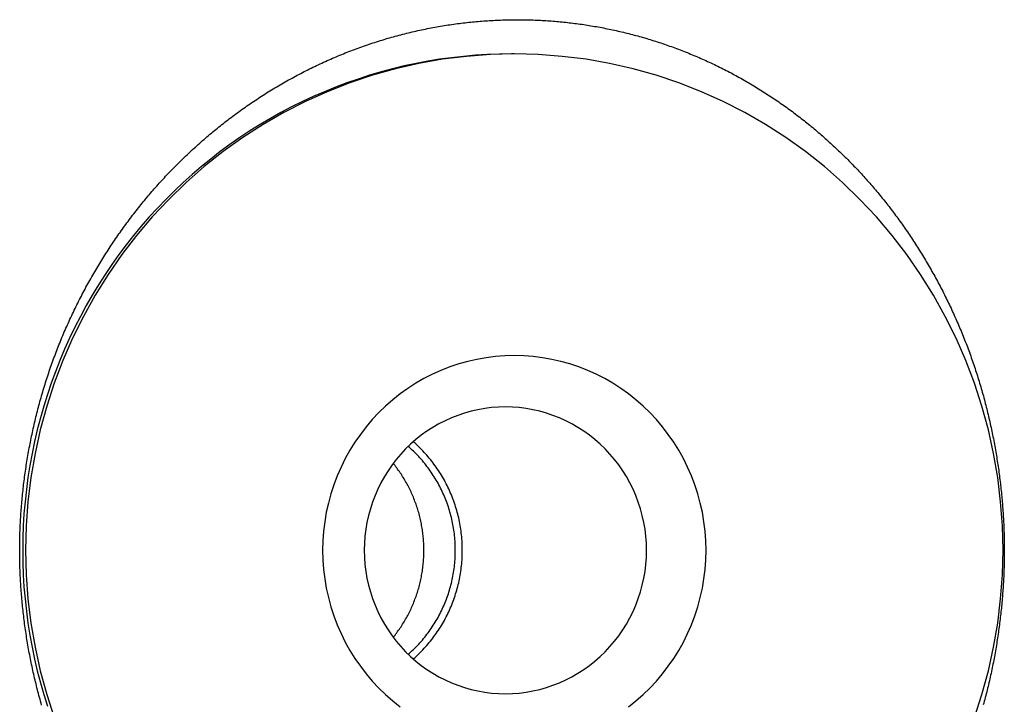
# Model space of a CAD drawing. Extents: x 637 to 3230, y 885 to 2745.
# Tile 90 of 151: x 3049 to 3077, y 1654 to 1674. Entities that reach past the tile are written whole.
import ezdxf

# ---------------------------------------------------------------- set-up
doc = ezdxf.new("R2010")
doc.units = 0
doc.layers.add('KF_GRAVIS_15_REAR', color=7, linetype='CONTINUOUS')

# ---------------------------------------------------------------- blocks, each defined once
blk = doc.blocks.new('KF_GRAVIS_15_REAR')
at = {"layer": 'KF_GRAVIS_15_REAR'}
blk.add_line((41.53205, -580.5), (41.44522, -580.5), dxfattribs=at)
for points in [[(27.7202, -599.52, 0), (27.7042, -599.464, 0), (27.6884, -599.408, 0), (27.6728, -599.352, 0), (27.6575, -599.296, 0), (27.6423, -599.24, 0), (27.6273, -599.184, 0), (27.6126, -599.128, 0), (27.598, -599.072, 0), (27.5837, -599.015, 0), (27.5695, -598.959, 0), (27.5556, -598.903, 0), (27.5418, -598.846, 0), (27.5283, -598.79, 0), (27.515, -598.733, 0), (27.5019, -598.677, 0), (27.4889, -598.62, 0), (27.4762, -598.564, 0), (27.4637, -598.507, 0), (27.4514, -598.451, 0), (27.4393, -598.394, 0), (27.4274, -598.338, 0), (27.4156, -598.281, 0), (27.4041, -598.225, 0), (27.3928, -598.168, 0), (27.3817, -598.111, 0), (27.3708, -598.055, 0), (27.3601, -597.998, 0), (27.3496, -597.941, 0), (27.3393, -597.885, 0), (27.3292, -597.828, 0), (27.3194, -597.772, 0), (27.3097, -597.715, 0), (27.3002, -597.658, 0), (27.2909, -597.602, 0), (27.2818, -597.545, 0), (27.2729, -597.488, 0), (27.2642, -597.432, 0), (27.2557, -597.375, 0), (27.2474, -597.319, 0), (27.2394, -597.262, 0), (27.2315, -597.205, 0), (27.2238, -597.149, 0), (27.2163, -597.092, 0), (27.209, -597.036, 0), (27.2019, -596.979, 0), (27.195, -596.923, 0), (27.1883, -596.867, 0), (27.1818, -596.81, 0), (27.1755, -596.754, 0), (27.1694, -596.697, 0), (27.1635, -596.641, 0), (27.1578, -596.585, 0), (27.1523, -596.529, 0), (27.147, -596.472, 0), (27.1419, -596.416, 0), (27.137, -596.36, 0), (27.1323, -596.304, 0), (27.1278, -596.248, 0), (27.1235, -596.192, 0), (27.1194, -596.136, 0), (27.1155, -596.08, 0), (27.1117, -596.024, 0), (27.1082, -595.968, 0), (27.1049, -595.913, 0), (27.1017, -595.857, 0), (27.0988, -595.801, 0), (27.0961, -595.746, 0), (27.0935, -595.69, 0), (27.0912, -595.635, 0), (27.089, -595.579, 0), (27.0871, -595.524, 0), (27.0853, -595.468, 0), (27.0837, -595.413, 0), (27.0824, -595.358, 0), (27.0812, -595.303, 0), (27.0802, -595.248, 0), (27.0794, -595.193, 0), (27.0789, -595.138, 0), (27.0785, -595.083, 0), (27.0783, -595.028, 0), (27.0783, -594.974, 0), (27.0785, -594.919, 0), (27.0788, -594.864, 0), (27.0794, -594.809, 0), (27.0802, -594.754, 0), (27.0812, -594.699, 0), (27.0823, -594.644, 0), (27.0837, -594.589, 0), (27.0852, -594.534, 0), (27.087, -594.479, 0), (27.0889, -594.423, 0), (27.0911, -594.368, 0), (27.0934, -594.312, 0), (27.0959, -594.257, 0), (27.0987, -594.201, 0), (27.1016, -594.146, 0), (27.1047, -594.09, 0), (27.108, -594.034, 0), (27.1116, -593.979, 0), (27.1153, -593.923, 0), (27.1192, -593.867, 0), (27.1233, -593.811, 0), (27.1276, -593.755, 0), (27.1321, -593.699, 0), (27.1368, -593.643, 0), (27.1417, -593.587, 0), (27.1468, -593.531, 0), (27.1521, -593.474, 0), (27.1576, -593.418, 0), (27.1632, -593.362, 0), (27.1691, -593.306, 0), (27.1752, -593.25, 0), (27.1815, -593.193, 0), (27.188, -593.137, 0), (27.1946, -593.08, 0), (27.2015, -593.024, 0), (27.2086, -592.968, 0), (27.2159, -592.911, 0), (27.2233, -592.855, 0), (27.231, -592.798, 0), (27.2389, -592.742, 0), (27.2469, -592.685, 0), (27.2552, -592.629, 0), (27.2637, -592.572, 0), (27.2724, -592.516, 0), (27.2812, -592.459, 0), (27.2903, -592.403, 0), (27.2996, -592.346, 0), (27.309, -592.289, 0), (27.3187, -592.233, 0), (27.3286, -592.176, 0), (27.3386, -592.12, 0), (27.3489, -592.063, 0), (27.3594, -592.006, 0), (27.3701, -591.95, 0), (27.3809, -591.893, 0), (27.392, -591.837, 0), (27.4033, -591.78, 0), (27.4148, -591.724, 0), (27.4265, -591.667, 0), (27.4383, -591.611, 0), (27.4504, -591.554, 0), (27.4627, -591.498, 0), (27.4752, -591.441, 0), (27.4879, -591.385, 0), (27.5008, -591.328, 0), (27.5139, -591.272, 0), (27.5272, -591.216, 0), (27.5407, -591.159, 0), (27.5544, -591.103, 0), (27.5683, -591.047, 0), (27.5824, -590.991, 0), (27.5967, -590.934, 0), (27.6112, -590.878, 0), (27.6259, -590.822, 0), (27.6409, -590.766, 0), (27.656, -590.71, 0), (27.6713, -590.654, 0), (27.6869, -590.598, 0), (27.7026, -590.542, 0), (27.7185, -590.486, 0), (27.7347, -590.43, 0), (27.751, -590.374, 0), (27.7676, -590.318, 0), (27.7843, -590.263, 0), (27.8013, -590.207, 0), (27.8185, -590.151, 0), (27.8359, -590.096, 0), (27.8534, -590.04, 0), (27.8712, -589.985, 0), (27.8892, -589.93, 0), (27.9074, -589.874, 0), (27.9258, -589.819, 0), (27.9444, -589.764, 0), (27.9632, -589.709, 0), (27.9823, -589.654, 0), (28.0015, -589.599, 0), (28.0209, -589.544, 0), (28.0406, -589.489, 0), (28.0604, -589.434, 0), (28.0805, -589.379, 0), (28.1007, -589.325, 0), (28.1212, -589.27, 0), (28.1419, -589.216, 0), (28.1627, -589.161, 0), (28.1838, -589.107, 0), (28.2051, -589.053, 0), (28.2266, -588.999, 0), (28.2483, -588.945, 0), (28.2702, -588.891, 0), (28.2923, -588.837, 0), (28.3146, -588.783, 0), (28.3371, -588.729, 0), (28.3598, -588.676, 0), (28.3827, -588.622, 0), (28.4058, -588.569, 0), (28.4291, -588.515, 0), (28.4525, -588.462, 0), (28.4762, -588.409, 0), (28.5001, -588.356, 0), (28.5241, -588.303, 0), (28.5484, -588.25, 0), (28.5728, -588.197, 0), (28.5974, -588.145, 0), (28.6222, -588.092, 0), (28.6472, -588.04, 0), (28.6724, -587.988, 0), (28.6977, -587.935, 0), (28.7233, -587.883, 0), (28.749, -587.831, 0), (28.7749, -587.779, 0), (28.801, -587.727, 0), (28.8272, -587.676, 0), (28.8537, -587.624, 0), (28.8803, -587.573, 0), (28.9071, -587.521, 0), (28.934, -587.47, 0), (28.9612, -587.419, 0), (28.9885, -587.368, 0), (29.0159, -587.317, 0), (29.0436, -587.266, 0), (29.0714, -587.216, 0), (29.0994, -587.165, 0), (29.1276, -587.115, 0), (29.1559, -587.065, 0), (29.1844, -587.014, 0), (29.213, -586.964, 0), (29.2418, -586.915, 0), (29.2708, -586.865, 0), (29.3, -586.815, 0), (29.3293, -586.766, 0), (29.3587, -586.716, 0), (29.3883, -586.667, 0), (29.4181, -586.618, 0), (29.448, -586.569, 0), (29.4781, -586.52, 0), (29.5084, -586.472, 0), (29.5388, -586.423, 0), (29.5693, -586.375, 0), (29.6, -586.326, 0), (29.6308, -586.278, 0), (29.6618, -586.23, 0), (29.693, -586.182, 0), (29.7243, -586.135, 0), (29.7557, -586.087, 0), (29.7873, -586.04, 0), (29.819, -585.992, 0), (29.8509, -585.945, 0), (29.8829, -585.898, 0), (29.9151, -585.852, 0), (29.9474, -585.805, 0), (29.9798, -585.758, 0), (30.0124, -585.712, 0), (30.0451, -585.666, 0), (30.0779, -585.62, 0), (30.1109, -585.574, 0), (30.144, -585.528, 0), (30.1773, -585.483, 0), (30.2107, -585.437, 0), (30.2442, -585.392, 0), (30.2778, -585.347, 0), (30.3116, -585.302, 0), (30.3455, -585.257, 0), (30.3795, -585.213, 0), (30.4137, -585.168, 0), (30.4479, -585.124, 0), (30.4823, -585.08, 0), (30.5169, -585.036, 0), (30.5515, -584.992, 0), (30.5863, -584.949, 0), (30.6212, -584.906, 0), (30.6562, -584.862, 0), (30.6913, -584.819, 0), (30.7265, -584.777, 0), (30.7619, -584.734, 0), (30.7974, -584.691, 0), (30.833, -584.649, 0), (30.8687, -584.607, 0), (30.9045, -584.565, 0), (30.9404, -584.523, 0), (30.9764, -584.482, 0), (31.0126, -584.44, 0), (31.0488, -584.399, 0), (31.0852, -584.358, 0), (31.1216, -584.317, 0), (31.1582, -584.277, 0), (31.1949, -584.236, 0), (31.2317, -584.196, 0), (31.2687, -584.156, 0), (31.306, -584.116, 0), (31.3434, -584.075, 0), (31.381, -584.035, 0), (31.4188, -583.996, 0), (31.4568, -583.956, 0), (31.4949, -583.916, 0), (31.5333, -583.876, 0), (31.5718, -583.837, 0), (31.6106, -583.798, 0), (31.6495, -583.758, 0), (31.6886, -583.719, 0), (31.7279, -583.68, 0), (31.7673, -583.641, 0), (31.807, -583.602, 0), (31.8468, -583.563, 0), (31.8868, -583.524, 0), (31.927, -583.486, 0), (31.9674, -583.447, 0), (32.0079, -583.409, 0), (32.0487, -583.371, 0), (32.0896, -583.333, 0), (32.1306, -583.295, 0), (32.1719, -583.257, 0), (32.2133, -583.219, 0), (32.2549, -583.181, 0), (32.2967, -583.144, 0), (32.3387, -583.107, 0), (32.3808, -583.069, 0), (32.4231, -583.032, 0), (32.4655, -582.995, 0), (32.5082, -582.958, 0), (32.5509, -582.922, 0), (32.5939, -582.885, 0), (32.637, -582.848, 0), (32.6803, -582.812, 0), (32.7238, -582.776, 0), (32.7674, -582.74, 0), (32.8112, -582.704, 0), (32.8552, -582.668, 0), (32.8993, -582.633, 0), (32.9436, -582.597, 0), (32.988, -582.562, 0), (33.0326, -582.527, 0), (33.0773, -582.492, 0), (33.1223, -582.457, 0), (33.1673, -582.422, 0), (33.2126, -582.388, 0), (33.2579, -582.353, 0), (33.3035, -582.319, 0), (33.3492, -582.285, 0), (33.395, -582.251, 0), (33.441, -582.217, 0), (33.4872, -582.184, 0), (33.5334, -582.151, 0), (33.5799, -582.117, 0), (33.6265, -582.084, 0), (33.6732, -582.051, 0), (33.7201, -582.019, 0), (33.7671, -581.986, 0), (33.8143, -581.954, 0), (33.8616, -581.922, 0), (33.9091, -581.89, 0), (33.9567, -581.858, 0), (34.0044, -581.826, 0), (34.0523, -581.795, 0), (34.1003, -581.763, 0), (34.1484, -581.732, 0), (34.1967, -581.701, 0), (34.2451, -581.671, 0), (34.2936, -581.64, 0), (34.3423, -581.61, 0), (34.3911, -581.579, 0), (34.44, -581.549, 0), (34.489, -581.52, 0), (34.5382, -581.49, 0), (34.5875, -581.461, 0), (34.6369, -581.431, 0), (34.6864, -581.402, 0), (34.7361, -581.373, 0), (34.7858, -581.345, 0), (34.8357, -581.316, 0), (34.8857, -581.288, 0), (34.9359, -581.26, 0), (34.9861, -581.232, 0), (35.0364, -581.204, 0), (35.0869, -581.177, 0), (35.1375, -581.15, 0), (35.1881, -581.123, 0), (35.2389, -581.096, 0), (35.2898, -581.069, 0), (35.3408, -581.043, 0), (35.3919, -581.016, 0), (35.4431, -580.99, 0), (35.4944, -580.965, 0), (35.5458, -580.939, 0), (35.5974, -580.913, 0), (35.649, -580.888, 0), (35.7007, -580.863, 0), (35.7525, -580.839, 0), (35.8044, -580.814, 0), (35.8563, -580.79, 0), (35.9084, -580.765, 0), (35.9606, -580.742, 0), (36.0129, -580.718, 0), (36.0652, -580.694, 0), (36.1177, -580.671, 0), (36.1702, -580.648, 0), (36.2228, -580.625, 0), (36.2755, -580.603, 0), (36.3283, -580.58, 0), (36.3812, -580.558, 0), (36.4342, -580.536, 0), (36.4872, -580.514, 0), (36.5403, -580.493, 0), (36.5935, -580.472, 0), (36.6468, -580.451, 0), (36.7001, -580.43, 0), (36.7536, -580.409, 0), (36.8071, -580.389, 0), (36.8606, -580.369, 0), (36.9143, -580.349, 0), (36.9679, -580.329, 0), (37.0217, -580.309, 0), (37.0755, -580.29, 0), (37.1294, -580.271, 0), (37.1834, -580.252, 0), (37.2374, -580.234, 0), (37.2915, -580.215, 0), (37.3456, -580.197, 0), (37.3998, -580.179, 0), (37.454, -580.162, 0), (37.5083, -580.144, 0), (37.5626, -580.127, 0), (37.617, -580.11, 0), (37.6715, -580.093, 0), (37.7259, -580.077, 0), (37.7805, -580.06, 0), (37.835, -580.044, 0), (37.8896, -580.029, 0), (37.9443, -580.013, 0), (37.999, -579.998, 0), (38.0537, -579.982, 0), (38.1085, -579.967, 0), (38.1633, -579.953, 0), (38.2181, -579.938, 0), (38.273, -579.924, 0), (38.3279, -579.91, 0), (38.3828, -579.896, 0), (38.4378, -579.883, 0), (38.4928, -579.87, 0), (38.5478, -579.857, 0), (38.6028, -579.844, 0), (38.6579, -579.831, 0), (38.7129, -579.819, 0), (38.768, -579.807, 0), (38.8231, -579.795, 0), (38.8782, -579.784, 0), (38.9334, -579.772, 0), (38.9885, -579.761, 0), (39.0437, -579.75, 0), (39.0989, -579.739, 0), (39.154, -579.729, 0), (39.2092, -579.719, 0), (39.2644, -579.709, 0), (39.3196, -579.699, 0), (39.3748, -579.69, 0), (39.43, -579.681, 0), (39.4852, -579.672, 0), (39.5404, -579.663, 0), (39.5955, -579.654, 0), (39.6507, -579.646, 0), (39.7059, -579.638, 0), (39.761, -579.63, 0), (39.8162, -579.622, 0), (39.8713, -579.615, 0), (39.9264, -579.608, 0), (39.9815, -579.601, 0), (40.0366, -579.594, 0), (40.0917, -579.588, 0), (40.1467, -579.582, 0), (40.2017, -579.576, 0), (40.2567, -579.57, 0), (40.3117, -579.564, 0), (40.3666, -579.559, 0), (40.4215, -579.554, 0), (40.4764, -579.549, 0), (40.5312, -579.545, 0), (40.5861, -579.54, 0), (40.6408, -579.536, 0), (40.6956, -579.532, 0), (40.7503, -579.529, 0), (40.8049, -579.525, 0), (40.8595, -579.522, 0), (40.9141, -579.519, 0), (40.9686, -579.516, 0), (41.0231, -579.513, 0), (41.0776, -579.511, 0), (41.1319, -579.509, 0), (41.1863, -579.507, 0), (41.2406, -579.505, 0), (41.2948, -579.504, 0), (41.3489, -579.503, 0), (41.4031, -579.502, 0), (41.4571, -579.501, 0), (41.5111, -579.5, 0), (41.565, -579.5, 0), (41.6189, -579.5, 0)], [(41.6189, -579.5, 0), (41.6707, -579.5, 0), (41.7226, -579.5, 0), (41.7746, -579.501, 0), (41.8266, -579.502, 0), (41.8787, -579.503, 0), (41.9308, -579.504, 0), (41.9829, -579.505, 0), (42.0351, -579.507, 0), (42.0873, -579.508, 0), (42.1396, -579.51, 0), (42.1919, -579.512, 0), (42.2443, -579.515, 0), (42.2966, -579.517, 0), (42.3491, -579.52, 0), (42.4015, -579.523, 0), (42.454, -579.526, 0), (42.5065, -579.53, 0), (42.559, -579.534, 0), (42.6116, -579.537, 0), (42.6642, -579.541, 0), (42.7168, -579.546, 0), (42.7695, -579.55, 0), (42.8221, -579.555, 0), (42.8748, -579.56, 0), (42.9275, -579.565, 0), (42.9802, -579.57, 0), (43.033, -579.576, 0), (43.0857, -579.581, 0), (43.1385, -579.587, 0), (43.1912, -579.594, 0), (43.244, -579.6, 0), (43.2968, -579.607, 0), (43.3496, -579.613, 0), (43.4024, -579.621, 0), (43.4552, -579.628, 0), (43.508, -579.635, 0), (43.5609, -579.643, 0), (43.6137, -579.651, 0), (43.6665, -579.659, 0), (43.7193, -579.667, 0), (43.7721, -579.676, 0), (43.8249, -579.685, 0), (43.8777, -579.694, 0), (43.9305, -579.703, 0), (43.9832, -579.712, 0), (44.036, -579.722, 0), (44.0888, -579.732, 0), (44.1415, -579.742, 0), (44.1942, -579.752, 0), (44.2469, -579.763, 0), (44.2996, -579.773, 0), (44.3523, -579.784, 0), (44.4049, -579.796, 0), (44.4575, -579.807, 0), (44.5101, -579.819, 0), (44.5627, -579.83, 0), (44.6152, -579.842, 0), (44.6677, -579.855, 0), (44.7202, -579.867, 0), (44.7727, -579.88, 0), (44.8251, -579.893, 0), (44.8775, -579.906, 0), (44.9298, -579.919, 0), (44.9822, -579.933, 0), (45.0344, -579.947, 0), (45.0867, -579.961, 0), (45.1389, -579.975, 0), (45.1911, -579.99, 0), (45.2432, -580.004, 0), (45.2953, -580.019, 0), (45.3473, -580.034, 0), (45.3993, -580.05, 0), (45.4512, -580.065, 0), (45.5031, -580.081, 0), (45.5549, -580.097, 0), (45.6067, -580.113, 0), (45.6585, -580.13, 0), (45.7102, -580.146, 0), (45.7618, -580.163, 0), (45.8134, -580.18, 0), (45.8649, -580.197, 0), (45.9163, -580.215, 0), (45.9677, -580.232, 0), (46.0191, -580.25, 0), (46.0703, -580.268, 0), (46.1215, -580.287, 0), (46.1727, -580.305, 0), (46.2238, -580.324, 0), (46.2748, -580.343, 0), (46.3257, -580.362, 0), (46.3766, -580.381, 0), (46.4274, -580.401, 0), (46.4781, -580.421, 0), (46.5288, -580.44, 0), (46.5794, -580.461, 0), (46.6299, -580.481, 0), (46.6803, -580.502, 0), (46.7306, -580.522, 0), (46.7809, -580.543, 0), (46.8311, -580.565, 0), (46.8812, -580.586, 0), (46.9312, -580.608, 0), (46.9812, -580.629, 0), (47.031, -580.651, 0), (47.0808, -580.674, 0), (47.1304, -580.696, 0), (47.18, -580.719, 0), (47.2295, -580.741, 0), (47.2789, -580.764, 0), (47.3282, -580.788, 0), (47.3774, -580.811, 0), (47.4265, -580.835, 0), (47.4756, -580.859, 0), (47.5245, -580.883, 0), (47.5733, -580.907, 0), (47.6221, -580.931, 0), (47.6707, -580.956, 0), (47.7193, -580.981, 0), (47.7677, -581.006, 0), (47.8161, -581.031, 0), (47.8643, -581.056, 0), (47.9125, -581.082, 0), (47.9605, -581.108, 0), (48.0084, -581.134, 0), (48.0563, -581.16, 0), (48.104, -581.186, 0), (48.1516, -581.212, 0), (48.1991, -581.239, 0), (48.2465, -581.266, 0), (48.2938, -581.293, 0), (48.341, -581.32, 0), (48.388, -581.348, 0), (48.435, -581.375, 0), (48.4818, -581.403, 0), (48.5285, -581.431, 0), (48.5751, -581.459, 0), (48.6216, -581.488, 0), (48.668, -581.516, 0), (48.7142, -581.545, 0), (48.7603, -581.574, 0), (48.8063, -581.603, 0), (48.8522, -581.632, 0), (48.898, -581.661, 0), (48.9436, -581.691, 0), (48.9891, -581.721, 0), (49.0345, -581.751, 0), (49.0798, -581.781, 0), (49.1249, -581.811, 0), (49.1699, -581.841, 0), (49.2148, -581.872, 0), (49.2595, -581.902, 0), (49.3041, -581.933, 0), (49.3486, -581.964, 0), (49.3929, -581.996, 0), (49.4371, -582.027, 0), (49.4812, -582.058, 0), (49.5251, -582.09, 0), (49.5689, -582.122, 0), (49.6125, -582.154, 0), (49.656, -582.186, 0), (49.6994, -582.218, 0), (49.7426, -582.251, 0), (49.7857, -582.284, 0), (49.8286, -582.316, 0), (49.8714, -582.349, 0), (49.9141, -582.382, 0), (49.9566, -582.416, 0), (49.9989, -582.449, 0), (50.0411, -582.482, 0), (50.0832, -582.516, 0), (50.1251, -582.55, 0), (50.1668, -582.584, 0), (50.2084, -582.618, 0), (50.2499, -582.652, 0), (50.2912, -582.687, 0), (50.3324, -582.721, 0), (50.3734, -582.756, 0), (50.4142, -582.79, 0), (50.4549, -582.825, 0), (50.4954, -582.86, 0), (50.5358, -582.895, 0), (50.5761, -582.931, 0), (50.6161, -582.966, 0), (50.656, -583.002, 0), (50.6958, -583.037, 0), (50.7354, -583.073, 0), (50.7748, -583.109, 0), (50.8141, -583.145, 0), (50.8532, -583.181, 0), (50.8922, -583.217, 0), (50.931, -583.254, 0), (50.9697, -583.29, 0), (51.0081, -583.327, 0), (51.0464, -583.363, 0), (51.0846, -583.4, 0), (51.1226, -583.437, 0), (51.1604, -583.474, 0), (51.1981, -583.511, 0), (51.2355, -583.549, 0), (51.2729, -583.586, 0), (51.31, -583.623, 0), (51.347, -583.661, 0), (51.3838, -583.698, 0), (51.4205, -583.736, 0), (51.457, -583.774, 0), (51.4933, -583.812, 0), (51.5294, -583.85, 0), (51.5654, -583.888, 0), (51.6012, -583.926, 0), (51.6368, -583.964, 0), (51.6722, -584.003, 0), (51.7075, -584.041, 0), (51.7426, -584.08, 0), (51.7775, -584.118, 0), (51.8123, -584.157, 0), (51.8469, -584.196, 0), (51.8813, -584.234, 0), (51.9155, -584.273, 0), (51.9496, -584.312, 0), (51.9837, -584.352, 0), (52.0176, -584.391, 0), (52.0515, -584.431, 0), (52.0852, -584.471, 0), (52.1189, -584.511, 0), (52.1524, -584.551, 0), (52.1858, -584.591, 0), (52.2192, -584.631, 0), (52.2524, -584.672, 0), (52.2855, -584.713, 0), (52.3186, -584.754, 0), (52.3515, -584.795, 0), (52.3843, -584.836, 0), (52.417, -584.878, 0), (52.4496, -584.92, 0), (52.482, -584.961, 0), (52.5144, -585.003, 0), (52.5466, -585.046, 0), (52.5788, -585.088, 0), (52.6108, -585.13, 0), (52.6427, -585.173, 0), (52.6745, -585.216, 0), (52.7062, -585.259, 0), (52.7378, -585.302, 0), (52.7692, -585.345, 0), (52.8005, -585.388, 0), (52.8317, -585.432, 0), (52.8628, -585.475, 0), (52.8938, -585.519, 0), (52.9246, -585.563, 0), (52.9554, -585.607, 0), (52.9859, -585.652, 0), (53.0164, -585.696, 0), (53.0468, -585.741, 0), (53.077, -585.785, 0), (53.1071, -585.83, 0), (53.137, -585.875, 0), (53.1669, -585.92, 0), (53.1966, -585.966, 0), (53.2262, -586.011, 0), (53.2556, -586.057, 0), (53.2849, -586.102, 0), (53.3141, -586.148, 0), (53.3432, -586.194, 0), (53.3721, -586.24, 0), (53.4008, -586.287, 0), (53.4295, -586.333, 0), (53.458, -586.379, 0), (53.4863, -586.426, 0), (53.5146, -586.473, 0), (53.5427, -586.52, 0), (53.5706, -586.567, 0), (53.5984, -586.614, 0), (53.6261, -586.661, 0), (53.6536, -586.708, 0), (53.681, -586.756, 0), (53.7082, -586.804, 0), (53.7353, -586.851, 0), (53.7622, -586.899, 0), (53.789, -586.947, 0), (53.8157, -586.995, 0), (53.8422, -587.044, 0), (53.8685, -587.092, 0), (53.8947, -587.14, 0), (53.9208, -587.189, 0), (53.9467, -587.238, 0), (53.9724, -587.286, 0), (53.998, -587.335, 0), (54.0234, -587.384, 0), (54.0487, -587.434, 0), (54.0738, -587.483, 0), (54.0988, -587.532, 0), (54.1236, -587.582, 0), (54.1482, -587.631, 0), (54.1727, -587.681, 0), (54.1971, -587.731, 0), (54.2212, -587.781, 0), (54.2452, -587.83, 0), (54.2691, -587.881, 0), (54.2928, -587.931, 0), (54.3163, -587.981, 0), (54.3396, -588.031, 0), (54.3628, -588.082, 0), (54.3858, -588.132, 0), (54.4087, -588.183, 0), (54.4313, -588.234, 0), (54.4539, -588.285, 0), (54.4762, -588.336, 0), (54.4984, -588.387, 0), (54.5204, -588.438, 0), (54.5422, -588.489, 0), (54.5638, -588.54, 0), (54.5853, -588.592, 0), (54.6066, -588.643, 0), (54.6277, -588.695, 0), (54.6487, -588.746, 0), (54.6694, -588.798, 0), (54.69, -588.85, 0), (54.7104, -588.902, 0), (54.7307, -588.954, 0), (54.7507, -589.006, 0), (54.7706, -589.058, 0), (54.7903, -589.11, 0), (54.8098, -589.163, 0), (54.8291, -589.215, 0), (54.8482, -589.267, 0), (54.8672, -589.32, 0), (54.8859, -589.373, 0), (54.9045, -589.425, 0), (54.9229, -589.478, 0), (54.9411, -589.531, 0), (54.9591, -589.584, 0), (54.9769, -589.637, 0), (54.9946, -589.69, 0), (55.0121, -589.743, 0), (55.0293, -589.796, 0), (55.0464, -589.849, 0), (55.0634, -589.902, 0), (55.0801, -589.955, 0), (55.0966, -590.009, 0), (55.113, -590.062, 0), (55.1292, -590.116, 0), (55.1452, -590.169, 0), (55.161, -590.223, 0), (55.1766, -590.276, 0), (55.1921, -590.33, 0), (55.2073, -590.384, 0), (55.2224, -590.437, 0), (55.2373, -590.491, 0), (55.252, -590.545, 0), (55.2666, -590.599, 0), (55.2809, -590.653, 0), (55.2951, -590.707, 0), (55.3091, -590.761, 0), (55.3229, -590.815, 0), (55.3365, -590.869, 0), (55.35, -590.923, 0), (55.3632, -590.977, 0), (55.3763, -591.031, 0), (55.3892, -591.086, 0), (55.4019, -591.14, 0), (55.4145, -591.194, 0), (55.4268, -591.248, 0), (55.439, -591.303, 0), (55.451, -591.357, 0), (55.4628, -591.411, 0), (55.4745, -591.466, 0), (55.4859, -591.52, 0), (55.4972, -591.574, 0), (55.5083, -591.629, 0), (55.5192, -591.683, 0), (55.5299, -591.737, 0), (55.5405, -591.792, 0), (55.5509, -591.846, 0), (55.561, -591.901, 0), (55.5711, -591.955, 0), (55.5809, -592.01, 0), (55.5906, -592.064, 0), (55.6, -592.119, 0), (55.6093, -592.173, 0), (55.6185, -592.228, 0), (55.6274, -592.282, 0), (55.6362, -592.337, 0), (55.6448, -592.391, 0), (55.6532, -592.446, 0), (55.6614, -592.5, 0), (55.6694, -592.554, 0), (55.6773, -592.609, 0), (55.685, -592.663, 0), (55.6925, -592.718, 0), (55.6999, -592.772, 0), (55.707, -592.827, 0), (55.714, -592.881, 0), (55.7208, -592.935, 0), (55.7275, -592.99, 0), (55.7339, -593.044, 0), (55.7402, -593.098, 0), (55.7463, -593.153, 0), (55.7522, -593.207, 0), (55.758, -593.261, 0), (55.7636, -593.315, 0), (55.769, -593.369, 0), (55.7742, -593.424, 0), (55.7792, -593.478, 0), (55.7841, -593.532, 0), (55.7888, -593.586, 0), (55.7933, -593.64, 0), (55.7976, -593.694, 0), (55.8018, -593.748, 0), (55.8058, -593.802, 0), (55.8096, -593.855, 0), (55.8133, -593.909, 0), (55.8167, -593.963, 0), (55.82, -594.017, 0), (55.8231, -594.071, 0), (55.8261, -594.124, 0), (55.8289, -594.178, 0), (55.8314, -594.231, 0), (55.8339, -594.285, 0), (55.8361, -594.338, 0), (55.8382, -594.392, 0), (55.8401, -594.445, 0), (55.8418, -594.498, 0), (55.8434, -594.551, 0), (55.8447, -594.605, 0), (55.846, -594.658, 0), (55.847, -594.711, 0), (55.8478, -594.764, 0), (55.8485, -594.817, 0), (55.849, -594.869, 0), (55.8494, -594.922, 0), (55.8496, -594.975, 0), (55.8496, -595.027, 0), (55.8494, -595.08, 0), (55.849, -595.133, 0), (55.8485, -595.186, 0), (55.8478, -595.239, 0), (55.8469, -595.292, 0), (55.8459, -595.345, 0), (55.8447, -595.398, 0), (55.8433, -595.451, 0), (55.8417, -595.504, 0), (55.84, -595.558, 0), (55.8381, -595.611, 0), (55.836, -595.664, 0), (55.8338, -595.718, 0), (55.8313, -595.771, 0), (55.8287, -595.825, 0), (55.8259, -595.878, 0), (55.823, -595.932, 0), (55.8199, -595.986, 0), (55.8166, -596.04, 0), (55.8131, -596.093, 0), (55.8094, -596.147, 0), (55.8056, -596.201, 0), (55.8016, -596.255, 0), (55.7974, -596.309, 0), (55.7931, -596.363, 0), (55.7885, -596.417, 0), (55.7838, -596.471, 0), (55.779, -596.525, 0), (55.7739, -596.58, 0), (55.7687, -596.634, 0), (55.7633, -596.688, 0), (55.7577, -596.742, 0), (55.7519, -596.796, 0), (55.746, -596.851, 0), (55.7399, -596.905, 0), (55.7336, -596.959, 0), (55.7271, -597.014, 0), (55.7204, -597.068, 0), (55.7136, -597.123, 0), (55.7066, -597.177, 0), (55.6994, -597.232, 0), (55.6921, -597.286, 0), (55.6845, -597.34, 0), (55.6768, -597.395, 0), (55.6689, -597.449, 0), (55.6609, -597.504, 0), (55.6526, -597.558, 0), (55.6442, -597.613, 0), (55.6356, -597.668, 0), (55.6268, -597.722, 0), (55.6178, -597.777, 0), (55.6087, -597.831, 0), (55.5994, -597.886, 0), (55.5899, -597.94, 0), (55.5802, -597.995, 0), (55.5703, -598.049, 0), (55.5603, -598.104, 0), (55.5501, -598.158, 0), (55.5397, -598.213, 0), (55.5291, -598.267, 0), (55.5183, -598.322, 0), (55.5074, -598.376, 0), (55.4963, -598.431, 0), (55.485, -598.485, 0), (55.4735, -598.54, 0), (55.4618, -598.594, 0), (55.45, -598.649, 0), (55.438, -598.703, 0), (55.4257, -598.757, 0), (55.4134, -598.812, 0), (55.4008, -598.866, 0), (55.388, -598.92, 0), (55.3751, -598.974, 0), (55.362, -599.029, 0), (55.3487, -599.083, 0), (55.3352, -599.137, 0), (55.3216, -599.191, 0), (55.3077, -599.245, 0), (55.2937, -599.299, 0), (55.2795, -599.353, 0), (55.2651, -599.407, 0), (55.2505, -599.461, 0), (55.2358, -599.515, 0)], [(41.4452, -580.5, 0), (41.0948, -580.504, 0), (40.7446, -580.517, 0), (40.3947, -580.539, 0), (40.0456, -580.57, 0), (39.6972, -580.609, 0), (39.35, -580.657, 0), (39.0039, -580.713, 0), (38.6594, -580.779, 0), (38.3165, -580.852, 0), (37.9755, -580.935, 0), (37.6366, -581.025, 0), (37.3, -581.124, 0), (36.9659, -581.232, 0), (36.6345, -581.348, 0), (36.306, -581.472, 0), (35.9806, -581.604, 0), (35.6585, -581.744, 0), (35.3399, -581.892, 0), (35.0249, -582.048, 0), (34.7138, -582.212, 0), (34.4068, -582.384, 0), (34.104, -582.563, 0), (33.8056, -582.75, 0), (33.5118, -582.944, 0), (33.2228, -583.145, 0), (32.9388, -583.353, 0), (32.6599, -583.569, 0), (32.3863, -583.791, 0), (32.1181, -584.02, 0), (31.8556, -584.256, 0), (31.5988, -584.498, 0), (31.3479, -584.747, 0), (31.1032, -585.002, 0), (30.8647, -585.262, 0), (30.6325, -585.529, 0), (30.4069, -585.801, 0), (30.1879, -586.079, 0), (29.9757, -586.362, 0), (29.7703, -586.651, 0), (29.5721, -586.944, 0), (29.381, -587.243, 0), (29.1971, -587.546, 0), (29.0206, -587.853, 0), (28.8516, -588.165, 0), (28.6902, -588.481, 0), (28.5365, -588.8, 0), (28.3906, -589.124, 0), (28.2525, -589.451, 0), (28.1224, -589.782, 0), (28.0002, -590.115, 0), (27.8862, -590.452, 0), (27.7804, -590.791, 0), (27.6828, -591.133, 0), (27.5935, -591.477, 0), (27.5125, -591.823, 0), (27.4399, -592.171, 0), (27.3757, -592.521, 0), (27.3201, -592.872, 0), (27.2729, -593.225, 0), (27.2343, -593.579, 0), (27.2042, -593.933, 0), (27.1827, -594.289, 0), (27.1698, -594.644, 0), (27.1655, -595, 0), (27.1698, -595.356, 0), (27.1827, -595.711, 0), (27.2042, -596.067, 0), (27.2343, -596.421, 0), (27.2729, -596.775, 0), (27.3201, -597.128, 0), (27.3757, -597.479, 0), (27.4399, -597.829, 0), (27.5125, -598.177, 0), (27.5935, -598.523, 0), (27.6828, -598.867, 0), (27.7804, -599.209, 0), (27.8862, -599.548, 0)], [(41.532, -580.5, 0), (40.8314, -580.517, 0), (40.1324, -580.57, 0), (39.4368, -580.657, 0), (38.7462, -580.779, 0), (38.0624, -580.935, 0), (37.3869, -581.124, 0), (36.7214, -581.348, 0), (36.0674, -581.604, 0), (35.4267, -581.892, 0), (34.8006, -582.212, 0), (34.1908, -582.563, 0), (33.5987, -582.944, 0), (33.0256, -583.353, 0), (32.4731, -583.791, 0), (31.9424, -584.256, 0), (31.4348, -584.747, 0), (30.9515, -585.262, 0), (30.4937, -585.801, 0), (30.0625, -586.362, 0), (29.6589, -586.944, 0), (29.2839, -587.546, 0), (28.9385, -588.165, 0), (28.6233, -588.8, 0), (28.3393, -589.451, 0), (28.0871, -590.115, 0), (27.8672, -590.791, 0), (27.6803, -591.477, 0), (27.5267, -592.171, 0), (27.4069, -592.872, 0), (27.3211, -593.579, 0), (27.2695, -594.289, 0), (27.2523, -595, 0), (27.2695, -595.711, 0), (27.3211, -596.421, 0), (27.4069, -597.128, 0), (27.5267, -597.829, 0), (27.6803, -598.523, 0), (27.8672, -599.209, 0), (28.0871, -599.885, 0)], [(54.977, -599.885, 0), (55.1969, -599.209, 0), (55.3838, -598.523, 0), (55.5374, -597.829, 0), (55.6572, -597.128, 0), (55.743, -596.421, 0), (55.7946, -595.711, 0), (55.8118, -595, 0), (55.7946, -594.289, 0), (55.743, -593.579, 0), (55.6572, -592.872, 0), (55.5374, -592.171, 0), (55.3838, -591.477, 0), (55.1969, -590.791, 0), (54.977, -590.115, 0), (54.7248, -589.451, 0), (54.4408, -588.8, 0), (54.1256, -588.165, 0), (53.7802, -587.546, 0), (53.4052, -586.944, 0), (53.0016, -586.362, 0), (52.5704, -585.801, 0), (52.1126, -585.262, 0), (51.6293, -584.747, 0), (51.1217, -584.256, 0), (50.591, -583.791, 0), (50.0385, -583.353, 0), (49.4654, -582.944, 0), (48.8733, -582.563, 0), (48.2635, -582.212, 0), (47.6374, -581.892, 0), (46.9967, -581.604, 0), (46.3427, -581.348, 0), (45.6772, -581.124, 0), (45.0017, -580.935, 0), (44.3179, -580.779, 0), (43.6273, -580.657, 0), (42.9317, -580.57, 0), (42.2327, -580.517, 0), (41.532, -580.5, 0)], [(41.532, -589.312, 0), (41.2572, -589.319, 0), (40.983, -589.339, 0), (40.7101, -589.374, 0), (40.4392, -589.421, 0), (40.171, -589.482, 0), (39.906, -589.557, 0), (39.6449, -589.644, 0), (39.3884, -589.745, 0), (39.1371, -589.858, 0), (38.8915, -589.984, 0), (38.6523, -590.121, 0), (38.42, -590.271, 0), (38.1952, -590.431, 0), (37.9784, -590.603, 0), (37.7703, -590.785, 0), (37.5711, -590.978, 0), (37.3815, -591.18, 0), (37.202, -591.392, 0), (37.0328, -591.612, 0), (36.8745, -591.84, 0), (36.7274, -592.076, 0), (36.5919, -592.319, 0), (36.4683, -592.568, 0), (36.3569, -592.823, 0), (36.2579, -593.084, 0), (36.1717, -593.349, 0), (36.0983, -593.618, 0), (36.0381, -593.89, 0), (35.9911, -594.165, 0), (35.9574, -594.442, 0), (35.9372, -594.721, 0), (35.9305, -595, 0), (35.9372, -595.279, 0), (35.9574, -595.558, 0), (35.9911, -595.835, 0), (36.0381, -596.11, 0), (36.0983, -596.382, 0), (36.1717, -596.651, 0), (36.2579, -596.916, 0), (36.3569, -597.177, 0), (36.4683, -597.432, 0), (36.5919, -597.681, 0), (36.7274, -597.924, 0), (36.8745, -598.16, 0), (37.0328, -598.388, 0), (37.202, -598.608, 0), (37.3815, -598.82, 0), (37.5711, -599.022, 0), (37.7703, -599.215, 0), (37.9784, -599.397, 0), (38.1952, -599.569, 0)], [(44.8689, -599.569, 0), (45.0857, -599.397, 0), (45.2938, -599.215, 0), (45.493, -599.022, 0), (45.6825, -598.82, 0), (45.8621, -598.608, 0), (46.0313, -598.388, 0), (46.1896, -598.16, 0), (46.3367, -597.924, 0), (46.4722, -597.681, 0), (46.5958, -597.432, 0), (46.7072, -597.177, 0), (46.8062, -596.916, 0), (46.8924, -596.651, 0), (46.9658, -596.382, 0), (47.026, -596.11, 0), (47.073, -595.835, 0), (47.1067, -595.558, 0), (47.1269, -595.279, 0), (47.1336, -595, 0), (47.1269, -594.721, 0), (47.1067, -594.442, 0), (47.073, -594.165, 0), (47.026, -593.89, 0), (46.9658, -593.618, 0), (46.8924, -593.349, 0), (46.8062, -593.084, 0), (46.7072, -592.823, 0), (46.5958, -592.568, 0), (46.4722, -592.319, 0), (46.3367, -592.076, 0), (46.1896, -591.84, 0), (46.0313, -591.612, 0), (45.8621, -591.392, 0), (45.6825, -591.18, 0), (45.493, -590.978, 0), (45.2938, -590.785, 0), (45.0857, -590.603, 0), (44.8689, -590.431, 0), (44.6441, -590.271, 0), (44.4118, -590.121, 0), (44.1726, -589.984, 0), (43.927, -589.858, 0), (43.6757, -589.745, 0), (43.4192, -589.644, 0), (43.1581, -589.557, 0), (42.8931, -589.482, 0), (42.6249, -589.421, 0), (42.354, -589.374, 0), (42.0811, -589.339, 0), (41.8069, -589.319, 0), (41.532, -589.312, 0)], [(41.2716, -590.812, 0), (41.0692, -590.817, 0), (40.8673, -590.832, 0), (40.6664, -590.857, 0), (40.4669, -590.892, 0), (40.2694, -590.938, 0), (40.0743, -590.992, 0), (39.8821, -591.057, 0), (39.6932, -591.131, 0), (39.5082, -591.214, 0), (39.3274, -591.307, 0), (39.1512, -591.408, 0), (38.9802, -591.518, 0), (38.8147, -591.636, 0), (38.6551, -591.763, 0), (38.5018, -591.897, 0), (38.3552, -592.039, 0), (38.2156, -592.188, 0), (38.0834, -592.343, 0), (37.9588, -592.505, 0), (37.8423, -592.673, 0), (37.734, -592.847, 0), (37.6342, -593.026, 0), (37.5432, -593.209, 0), (37.4611, -593.397, 0), (37.3883, -593.589, 0), (37.3248, -593.784, 0), (37.2708, -593.982, 0), (37.2264, -594.183, 0), (37.1918, -594.385, 0), (37.1671, -594.589, 0), (37.1522, -594.794, 0), (37.1472, -595, 0), (37.1522, -595.205, 0), (37.1671, -595.41, 0), (37.1918, -595.615, 0), (37.2264, -595.817, 0), (37.2708, -596.018, 0), (37.3248, -596.216, 0), (37.3883, -596.411, 0), (37.4611, -596.603, 0), (37.5432, -596.791, 0), (37.6342, -596.974, 0), (37.734, -597.153, 0), (37.8423, -597.327, 0), (37.9588, -597.495, 0), (38.0834, -597.657, 0), (38.2156, -597.812, 0), (38.3552, -597.961, 0), (38.5018, -598.103, 0), (38.6551, -598.237, 0), (38.8147, -598.364, 0), (38.9802, -598.482, 0), (39.1512, -598.592, 0), (39.3274, -598.693, 0), (39.5082, -598.786, 0), (39.6932, -598.869, 0), (39.8821, -598.943, 0), (40.0743, -599.008, 0), (40.2694, -599.062, 0), (40.4669, -599.108, 0), (40.6664, -599.143, 0), (40.8673, -599.168, 0), (41.0692, -599.183, 0), (41.2716, -599.188, 0), (41.4739, -599.183, 0), (41.6758, -599.168, 0), (41.8767, -599.143, 0), (42.0762, -599.108, 0), (42.2737, -599.062, 0), (42.4688, -599.008, 0), (42.661, -598.943, 0), (42.8499, -598.869, 0), (43.035, -598.786, 0), (43.2158, -598.693, 0), (43.3919, -598.592, 0), (43.563, -598.482, 0), (43.7285, -598.364, 0), (43.888, -598.237, 0), (44.0413, -598.103, 0), (44.1879, -597.961, 0), (44.3275, -597.812, 0), (44.4598, -597.657, 0), (44.5843, -597.495, 0), (44.7009, -597.327, 0), (44.8092, -597.153, 0), (44.9089, -596.974, 0), (45, -596.791, 0), (45.082, -596.603, 0), (45.1549, -596.411, 0), (45.2184, -596.216, 0), (45.2723, -596.018, 0), (45.3167, -595.817, 0), (45.3513, -595.615, 0), (45.3761, -595.41, 0), (45.391, -595.205, 0), (45.3959, -595, 0), (45.391, -594.794, 0), (45.3761, -594.589, 0), (45.3513, -594.385, 0), (45.3167, -594.183, 0), (45.2723, -593.982, 0), (45.2184, -593.784, 0), (45.1549, -593.589, 0), (45.082, -593.397, 0), (45, -593.209, 0), (44.9089, -593.026, 0), (44.8092, -592.847, 0), (44.7009, -592.673, 0), (44.5843, -592.505, 0), (44.4598, -592.343, 0), (44.3275, -592.188, 0), (44.1879, -592.039, 0), (44.0413, -591.897, 0), (43.888, -591.763, 0), (43.7285, -591.636, 0), (43.563, -591.518, 0), (43.3919, -591.408, 0), (43.2158, -591.307, 0), (43.035, -591.214, 0), (42.8499, -591.131, 0), (42.661, -591.057, 0), (42.4688, -590.992, 0), (42.2737, -590.938, 0), (42.0762, -590.892, 0), (41.8767, -590.857, 0), (41.6758, -590.832, 0), (41.4739, -590.817, 0), (41.2716, -590.812, 0)], [(38.4321, -598.037, 0), (38.4721, -598.002, 0), (38.5117, -597.966, 0), (38.5508, -597.93, 0), (38.5895, -597.893, 0), (38.6276, -597.855, 0), (38.6652, -597.817, 0), (38.7024, -597.779, 0), (38.739, -597.74, 0), (38.7751, -597.7, 0), (38.8106, -597.66, 0), (38.8457, -597.62, 0), (38.8802, -597.579, 0), (38.9141, -597.537, 0), (38.9475, -597.495, 0), (38.9803, -597.453, 0), (39.0126, -597.41, 0), (39.0443, -597.367, 0), (39.0754, -597.323, 0), (39.1059, -597.279, 0), (39.1359, -597.235, 0), (39.1652, -597.19, 0), (39.194, -597.145, 0), (39.2222, -597.099, 0), (39.2497, -597.053, 0), (39.2766, -597.006, 0), (39.3029, -596.96, 0), (39.3286, -596.913, 0), (39.3537, -596.865, 0), (39.3781, -596.817, 0), (39.4019, -596.769, 0), (39.4251, -596.72, 0), (39.4476, -596.672, 0), (39.4694, -596.623, 0), (39.4906, -596.573, 0), (39.5112, -596.523, 0), (39.5311, -596.473, 0), (39.5503, -596.423, 0), (39.5688, -596.373, 0), (39.5867, -596.322, 0), (39.6039, -596.271, 0), (39.6204, -596.22, 0), (39.6363, -596.168, 0), (39.6515, -596.117, 0), (39.6659, -596.065, 0), (39.6797, -596.013, 0), (39.6928, -595.961, 0), (39.7052, -595.908, 0), (39.7169, -595.856, 0), (39.7279, -595.803, 0), (39.7382, -595.75, 0), (39.7478, -595.697, 0), (39.7567, -595.644, 0), (39.7649, -595.591, 0), (39.7724, -595.537, 0), (39.7792, -595.484, 0), (39.7852, -595.43, 0), (39.7906, -595.377, 0), (39.7952, -595.323, 0), (39.7992, -595.269, 0), (39.8024, -595.215, 0), (39.8049, -595.162, 0), (39.8067, -595.108, 0), (39.8077, -595.054, 0), (39.8081, -595, 0), (39.8077, -594.946, 0), (39.8067, -594.892, 0), (39.8049, -594.838, 0), (39.8024, -594.785, 0), (39.7992, -594.731, 0), (39.7952, -594.677, 0), (39.7906, -594.623, 0), (39.7852, -594.57, 0), (39.7792, -594.516, 0), (39.7724, -594.463, 0), (39.7649, -594.409, 0), (39.7567, -594.356, 0), (39.7478, -594.303, 0), (39.7382, -594.25, 0), (39.7279, -594.197, 0), (39.7169, -594.144, 0), (39.7052, -594.092, 0), (39.6928, -594.039, 0), (39.6797, -593.987, 0), (39.6659, -593.935, 0), (39.6515, -593.883, 0), (39.6363, -593.832, 0), (39.6204, -593.78, 0), (39.6039, -593.729, 0), (39.5867, -593.678, 0), (39.5688, -593.627, 0), (39.5503, -593.577, 0), (39.5311, -593.526, 0), (39.5112, -593.477, 0), (39.4906, -593.427, 0), (39.4694, -593.377, 0), (39.4476, -593.328, 0), (39.4251, -593.28, 0), (39.4019, -593.231, 0), (39.3781, -593.183, 0), (39.3537, -593.135, 0), (39.3286, -593.087, 0), (39.3029, -593.04, 0), (39.2766, -592.994, 0), (39.2497, -592.947, 0), (39.2222, -592.901, 0), (39.194, -592.855, 0), (39.1652, -592.81, 0), (39.1359, -592.765, 0), (39.1059, -592.721, 0), (39.0754, -592.677, 0), (39.0443, -592.633, 0), (39.0126, -592.59, 0), (38.9803, -592.547, 0), (38.9475, -592.505, 0), (38.9141, -592.463, 0), (38.8802, -592.421, 0), (38.8457, -592.38, 0), (38.8106, -592.34, 0), (38.7751, -592.3, 0), (38.739, -592.26, 0), (38.7024, -592.221, 0), (38.6652, -592.183, 0), (38.6276, -592.145, 0), (38.5895, -592.107, 0), (38.5508, -592.07, 0), (38.5117, -592.034, 0), (38.4721, -591.998, 0), (38.4321, -591.963, 0)], [(38.58, -598.173, 0), (38.6218, -598.136, 0), (38.663, -598.099, 0), (38.7038, -598.061, 0), (38.744, -598.022, 0), (38.7837, -597.983, 0), (38.8229, -597.943, 0), (38.8616, -597.903, 0), (38.8997, -597.862, 0), (38.9373, -597.82, 0), (38.9743, -597.779, 0), (39.0108, -597.736, 0), (39.0467, -597.693, 0), (39.0821, -597.65, 0), (39.1169, -597.606, 0), (39.151, -597.562, 0), (39.1846, -597.517, 0), (39.2177, -597.472, 0), (39.2501, -597.426, 0), (39.2819, -597.38, 0), (39.313, -597.334, 0), (39.3436, -597.287, 0), (39.3736, -597.24, 0), (39.4029, -597.192, 0), (39.4315, -597.144, 0), (39.4596, -597.095, 0), (39.487, -597.046, 0), (39.5137, -596.997, 0), (39.5398, -596.947, 0), (39.5653, -596.897, 0), (39.59, -596.847, 0), (39.6141, -596.796, 0), (39.6376, -596.745, 0), (39.6603, -596.694, 0), (39.6824, -596.643, 0), (39.7038, -596.591, 0), (39.7245, -596.538, 0), (39.7445, -596.486, 0), (39.7638, -596.433, 0), (39.7824, -596.38, 0), (39.8003, -596.327, 0), (39.8175, -596.274, 0), (39.834, -596.22, 0), (39.8498, -596.166, 0), (39.8649, -596.112, 0), (39.8792, -596.057, 0), (39.8928, -596.003, 0), (39.9058, -595.948, 0), (39.9179, -595.893, 0), (39.9294, -595.838, 0), (39.9401, -595.783, 0), (39.9501, -595.728, 0), (39.9594, -595.672, 0), (39.9679, -595.617, 0), (39.9757, -595.561, 0), (39.9827, -595.505, 0), (39.989, -595.449, 0), (39.9946, -595.393, 0), (39.9995, -595.337, 0), (40.0035, -595.281, 0), (40.0069, -595.225, 0), (40.0095, -595.169, 0), (40.0114, -595.113, 0), (40.0125, -595.056, 0), (40.0128, -595, 0), (40.0125, -594.944, 0), (40.0114, -594.887, 0), (40.0095, -594.831, 0), (40.0069, -594.775, 0), (40.0035, -594.719, 0), (39.9995, -594.663, 0), (39.9946, -594.607, 0), (39.989, -594.551, 0), (39.9827, -594.495, 0), (39.9757, -594.439, 0), (39.9679, -594.383, 0), (39.9594, -594.328, 0), (39.9501, -594.272, 0), (39.9401, -594.217, 0), (39.9294, -594.162, 0), (39.9179, -594.107, 0), (39.9058, -594.052, 0), (39.8928, -593.997, 0), (39.8792, -593.943, 0), (39.8649, -593.888, 0), (39.8498, -593.834, 0), (39.834, -593.78, 0), (39.8175, -593.726, 0), (39.8003, -593.673, 0), (39.7824, -593.62, 0), (39.7638, -593.567, 0), (39.7445, -593.514, 0), (39.7245, -593.462, 0), (39.7038, -593.409, 0), (39.6824, -593.357, 0), (39.6603, -593.306, 0), (39.6376, -593.255, 0), (39.6141, -593.204, 0), (39.59, -593.153, 0), (39.5653, -593.103, 0), (39.5398, -593.053, 0), (39.5137, -593.003, 0), (39.487, -592.954, 0), (39.4596, -592.905, 0), (39.4315, -592.856, 0), (39.4029, -592.808, 0), (39.3736, -592.76, 0), (39.3436, -592.713, 0), (39.313, -592.666, 0), (39.2819, -592.62, 0), (39.2501, -592.574, 0), (39.2177, -592.528, 0), (39.1846, -592.483, 0), (39.151, -592.438, 0), (39.1169, -592.394, 0), (39.0821, -592.35, 0), (39.0467, -592.307, 0), (39.0108, -592.264, 0), (38.9743, -592.221, 0), (38.9373, -592.18, 0), (38.8997, -592.138, 0), (38.8616, -592.097, 0), (38.8229, -592.057, 0), (38.7837, -592.017, 0), (38.744, -591.978, 0), (38.7038, -591.939, 0), (38.663, -591.901, 0), (38.6218, -591.864, 0), (38.58, -591.827, 0)], [(37.9931, -597.541, 0), (38.0198, -597.508, 0), (38.0462, -597.474, 0), (38.0722, -597.44, 0), (38.0979, -597.406, 0), (38.1232, -597.371, 0), (38.1481, -597.336, 0), (38.1727, -597.301, 0), (38.1969, -597.266, 0), (38.2207, -597.231, 0), (38.2441, -597.195, 0), (38.2672, -597.159, 0), (38.2898, -597.122, 0), (38.3121, -597.086, 0), (38.334, -597.049, 0), (38.3555, -597.012, 0), (38.3766, -596.974, 0), (38.3973, -596.937, 0), (38.4177, -596.899, 0), (38.4376, -596.861, 0), (38.4571, -596.823, 0), (38.4762, -596.785, 0), (38.4949, -596.746, 0), (38.5132, -596.707, 0), (38.5311, -596.668, 0), (38.5485, -596.629, 0), (38.5656, -596.59, 0), (38.5822, -596.55, 0), (38.5984, -596.51, 0), (38.6142, -596.47, 0), (38.6295, -596.43, 0), (38.6445, -596.39, 0), (38.659, -596.35, 0), (38.6731, -596.309, 0), (38.6867, -596.268, 0), (38.6999, -596.227, 0), (38.7127, -596.186, 0), (38.7251, -596.145, 0), (38.737, -596.104, 0), (38.7485, -596.063, 0), (38.7595, -596.021, 0), (38.7701, -595.979, 0), (38.7802, -595.938, 0), (38.79, -595.896, 0), (38.7992, -595.854, 0), (38.808, -595.812, 0), (38.8164, -595.77, 0), (38.8243, -595.727, 0), (38.8318, -595.685, 0), (38.8388, -595.643, 0), (38.8454, -595.6, 0), (38.8516, -595.557, 0), (38.8572, -595.515, 0), (38.8625, -595.472, 0), (38.8672, -595.429, 0), (38.8716, -595.387, 0), (38.8754, -595.344, 0), (38.8788, -595.301, 0), (38.8818, -595.258, 0), (38.8843, -595.215, 0), (38.8864, -595.172, 0), (38.8879, -595.129, 0), (38.8891, -595.086, 0), (38.8898, -595.043, 0), (38.89, -595, 0), (38.8898, -594.957, 0), (38.8891, -594.914, 0), (38.8879, -594.871, 0), (38.8864, -594.828, 0), (38.8843, -594.785, 0), (38.8818, -594.742, 0), (38.8788, -594.699, 0), (38.8754, -594.656, 0), (38.8716, -594.613, 0), (38.8672, -594.571, 0), (38.8625, -594.528, 0), (38.8572, -594.485, 0), (38.8516, -594.443, 0), (38.8454, -594.4, 0), (38.8388, -594.357, 0), (38.8318, -594.315, 0), (38.8243, -594.273, 0), (38.8164, -594.23, 0), (38.808, -594.188, 0), (38.7992, -594.146, 0), (38.79, -594.104, 0), (38.7802, -594.062, 0), (38.7701, -594.021, 0), (38.7595, -593.979, 0), (38.7485, -593.937, 0), (38.737, -593.896, 0), (38.7251, -593.855, 0), (38.7127, -593.814, 0), (38.6999, -593.773, 0), (38.6867, -593.732, 0), (38.6731, -593.691, 0), (38.659, -593.65, 0), (38.6445, -593.61, 0), (38.6295, -593.57, 0), (38.6142, -593.53, 0), (38.5984, -593.49, 0), (38.5822, -593.45, 0), (38.5656, -593.41, 0), (38.5485, -593.371, 0), (38.5311, -593.332, 0), (38.5132, -593.293, 0), (38.4949, -593.254, 0), (38.4762, -593.215, 0), (38.4571, -593.177, 0), (38.4376, -593.139, 0), (38.4177, -593.101, 0), (38.3973, -593.063, 0), (38.3766, -593.026, 0), (38.3555, -592.988, 0), (38.334, -592.951, 0), (38.3121, -592.914, 0), (38.2898, -592.878, 0), (38.2672, -592.841, 0), (38.2441, -592.805, 0), (38.2207, -592.769, 0), (38.1969, -592.734, 0), (38.1727, -592.699, 0), (38.1481, -592.664, 0), (38.1232, -592.629, 0), (38.0979, -592.594, 0), (38.0722, -592.56, 0), (38.0462, -592.526, 0), (38.0198, -592.492, 0), (37.9931, -592.459, 0)]]:
    blk.add_polyline3d(points, dxfattribs=at)

msp = doc.modelspace()

# ---------------------------------------------------------------- block references
at = {"layer": 'KF_GRAVIS_15_REAR'}
msp.add_blockref('KF_GRAVIS_15_REAR', (3021.439, 2253.101), dxfattribs=at)

doc.saveas('drawing.dxf')
